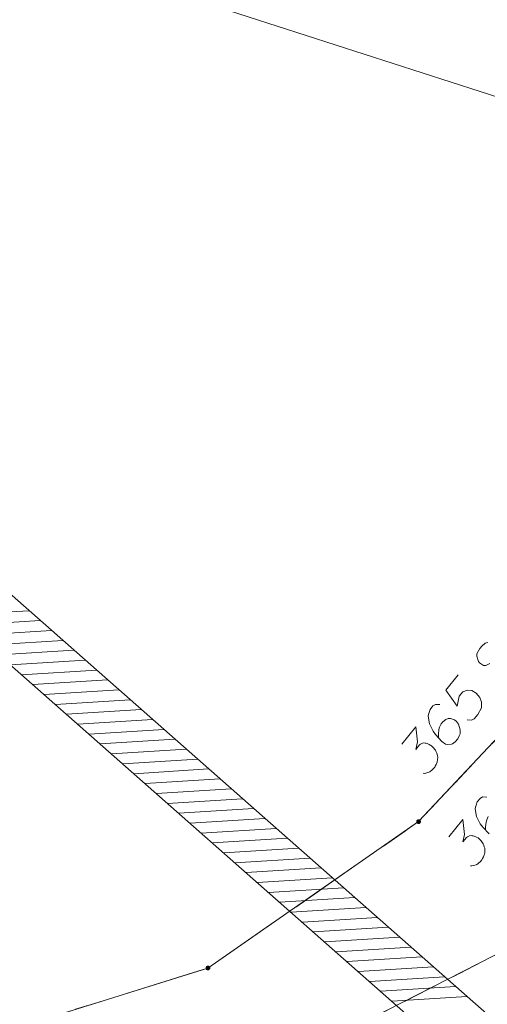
# Model space of a CAD drawing. Header units: metres. Extents: x 5555129 to 5556676, y 5635595 to 5636517.
# Tile 51 of 256: x 5555329 to 5555337, y 5636232 to 5636250. Entities that reach past the tile are written whole.
import ezdxf

# ---------------------------------------------------------------- set-up
doc = ezdxf.new("R2010")
doc.units = ezdxf.units.M
doc.header["$MEASUREMENT"] = 0
doc.linetypes.add('PRZER1-1', pattern=[2, 1, -1])
doc.linetypes.add('PRZER3-1', pattern=[4, 3, -1])
for name, color, linetype, lineweight in [('#digitalizacja', 7, 'Continuous', 18), ('#skartowane', 7, 'Continuous', 18), ('#zakres', 7, 'Continuous', 18)]:
    doc.layers.add(name, color=color, linetype=linetype, lineweight=lineweight)
for name, color, linetype, lineweight, true_color in [('GEPPGD', 7, 'Continuous', 18, 0x008000), ('GESDZI', 7, 'Continuous', 18, 0x0a0909), ('GESKKL', 7, 'PRZER3-1', 18, 0x008000), ('GESUZY', 7, 'PRZER1-1', 18, 0x008000)]:
    doc.layers.add(name, color=color, linetype=linetype, lineweight=lineweight, true_color=true_color)

# ---------------------------------------------------------------- blocks, each defined once
blk = doc.blocks.new('EPPGN')
blk.add_hatch(color=0).paths.add_polyline_path([(0, -0.09), (-0.027812, -0.085595), (-0.052901, -0.072812), (-0.072812, -0.052901), (-0.085595, -0.027812), (-0.09, 0), (-0.085595, 0.027812), (-0.072812, 0.052901), (-0.052901, 0.072812), (-0.027812, 0.085595), (0, 0.09), (0.027812, 0.085595), (0.052901, 0.072812), (0.072812, 0.052901), (0.085595, 0.027812), (0.09, 0), (0.085595, -0.027812), (0.072812, -0.052901), (0.052901, -0.072812), (0.027812, -0.085595)])

msp = doc.modelspace()

# ---------------------------------------------------------------- linework, layer by layer
at = {"layer": '#digitalizacja', "color": 5, "linetype": 'Continuous', "lineweight": 18}
msp.add_line((5555362.51515, 5636240.45268), (5555318.17159, 5636254.78085), dxfattribs=at)
at = {"layer": '#skartowane', "color": 7, "linetype": 'Continuous', "lineweight": 18, "flags": 128}
for points in [[(5555337.33527, 5636238.32061), (5555337.28633, 5636238.30723), (5555337.22033, 5636238.25437), (5555337.18303, 5636238.2086), (5555337.12588, 5636238.11037), (5555337.12635, 5636238.06428), (5555337.15774, 5636237.96252), (5555337.17689, 5636237.93935), (5555337.25304, 5636237.89251), (5555337.29543, 5636237.88844), (5555337.37137, 5636237.92553)], [(5555336.78011, 5636237.71424), (5555336.54504, 5636237.42583), (5555336.75999, 5636237.12875), (5555336.79959, 5636237.31746), (5555336.86298, 5636237.39524), (5555336.95637, 5636237.42577), (5555337.03199, 5636237.42509), (5555337.1173, 5636237.37079), (5555337.18392, 5636237.2937), (5555337.21816, 5636237.20485), (5555337.21631, 5636237.0997), (5555337.14509, 5636236.97492), (5555337.07793, 5636236.89253), (5555337.02602, 5636236.86622), (5555336.94578, 5636236.87066)], [(5555336.43381, 5636237.1585), (5555336.35365, 5636237.16289), (5555336.30633, 5636237.13295), (5555336.2541, 5636237.06887), (5555336.2351, 5636237.00817), (5555336.22187, 5636236.97324), (5555336.21696, 5636236.9391), (5555336.23966, 5636236.79871), (5555336.30851, 5636236.65885), (5555336.35676, 5636236.59662), (5555336.47461, 5636236.47009), (5555336.54324, 5636236.41415), (5555336.58562, 5636236.41008), (5555336.65209, 5636236.41685), (5555336.67247, 5636236.42316), (5555336.72354, 5636236.45771), (5555336.77201, 5636236.51718), (5555336.80016, 5636236.57042), (5555336.81715, 5636236.60995), (5555336.81784, 5636236.68557), (5555336.78191, 5636236.79104), (5555336.7473, 5636236.84204), (5555336.71068, 5636236.87189), (5555336.63252, 5636236.89757), (5555336.59474, 5636236.89788), (5555336.55029, 5636236.88073), (5555336.49175, 5636236.83702), (5555336.4582, 5636236.79586), (5555336.4309, 5636236.73425), (5555336.41851, 5636236.69108), (5555336.41036, 5636236.60631), (5555336.4109, 5636236.56016), (5555336.41338, 5636236.53523)], [(5555335.72433, 5636236.41888), (5555335.98549, 5636236.73929), (5555336.01797, 5636236.46136), (5555335.98628, 5636236.31959), (5555336.05344, 5636236.40198), (5555336.0729, 5636236.41659), (5555336.08498, 5636236.42199), (5555336.09698, 5636236.42744), (5555336.10905, 5636236.43283), (5555336.13767, 5636236.43998), (5555336.1589, 5636236.43791), (5555336.18006, 5636236.43591), (5555336.19759, 5636236.4293), (5555336.23706, 5636236.41237), (5555336.26822, 5636236.39452), (5555336.28199, 5636236.3833), (5555336.3003, 5636236.36838), (5555336.32406, 5636236.34145), (5555336.33861, 5636236.32192), (5555336.35322, 5636236.30245), (5555336.36316, 5636236.28668), (5555336.36861, 5636236.27467), (5555336.374, 5636236.2626), (5555336.37946, 5636236.25059), (5555336.38576, 5636236.23022), (5555336.39285, 5636236.20153), (5555336.39539, 5636236.17667), (5555336.39708, 5636236.16005), (5555336.39501, 5636236.13882), (5555336.393, 5636236.11766), (5555336.38724, 5636236.09189), (5555336.38439, 5636236.07898), (5555336.3674, 5636236.03944), (5555336.34955, 5636236.00827), (5555336.33924, 5636235.98621), (5555336.31316, 5636235.9542), (5555336.2787, 5636235.92134), (5555336.26294, 5636235.91127), (5555336.24716, 5636235.90134), (5555336.2314, 5636235.89127), (5555336.21108, 5636235.88504), (5555336.1907, 5636235.87873), (5555336.15377, 5636235.8708), (5555336.12424, 5636235.87196)], [(5555337.31587, 5636235.4242), (5555337.23571, 5636235.42859), (5555337.18839, 5636235.39865), (5555337.13616, 5636235.33456), (5555337.11716, 5636235.27387), (5555337.10393, 5636235.23894), (5555337.09902, 5636235.2048), (5555337.12172, 5636235.06441), (5555337.19057, 5636234.92455), (5555337.23882, 5636234.86231), (5555337.35667, 5636234.73578)], [(5555336.60639, 5636234.68458), (5555336.86755, 5636235.00499), (5555336.90003, 5636234.72706), (5555336.86834, 5636234.58529), (5555336.9355, 5636234.66768), (5555336.95496, 5636234.68229), (5555336.96704, 5636234.68768), (5555336.97904, 5636234.69314), (5555336.99111, 5636234.69853), (5555337.01973, 5636234.70568), (5555337.04096, 5636234.70361), (5555337.06212, 5636234.7016), (5555337.07965, 5636234.695), (5555337.11912, 5636234.67806), (5555337.15028, 5636234.66022), (5555337.16405, 5636234.649), (5555337.18236, 5636234.63408), (5555337.20612, 5636234.60715), (5555337.22067, 5636234.58762), (5555337.23528, 5636234.56815), (5555337.24522, 5636234.55237), (5555337.25067, 5636234.54037), (5555337.25606, 5636234.5283), (5555337.26152, 5636234.51629), (5555337.26782, 5636234.49592), (5555337.27491, 5636234.46723), (5555337.27745, 5636234.44237), (5555337.27914, 5636234.42575), (5555337.27707, 5636234.40452), (5555337.27506, 5636234.38336), (5555337.2693, 5636234.35759), (5555337.26645, 5636234.34468), (5555337.24946, 5636234.30514), (5555337.23161, 5636234.27397), (5555337.2213, 5636234.2519), (5555337.19522, 5636234.2199), (5555337.16076, 5636234.18704), (5555337.145, 5636234.17697), (5555337.12922, 5636234.16704), (5555337.11346, 5636234.15697), (5555337.09314, 5636234.15073), (5555337.07276, 5636234.14443), (5555337.03583, 5636234.1365), (5555337.0063, 5636234.13766)], [(5555337.34026, 5636235.06156), (5555337.31296, 5636234.99995), (5555337.30057, 5636234.95678), (5555337.29242, 5636234.87201), (5555337.29296, 5636234.82586), (5555337.29544, 5636234.80093)]]:
    msp.add_lwpolyline(points, dxfattribs=at)
at = {"layer": '#zakres', "color": 134, "linetype": 'Continuous', "lineweight": 18}
for p, q in [((5555318.83077, 5636247.67496), (5555346.83077, 5636222.97496)), ((5555318.16923, 5636246.92504), (5555346.16923, 5636222.22504)), ((5555327.3553, 5636238.82832), (5555328.75256, 5636238.91582)), ((5555327.56527, 5636238.64309), (5555328.96254, 5636238.73059)), ((5555327.77525, 5636238.45786), (5555329.17251, 5636238.54536)), ((5555327.98523, 5636238.27263), (5555329.38249, 5636238.36013)), ((5555328.1952, 5636238.0874), (5555329.59247, 5636238.1749)), ((5555328.40518, 5636237.90218), (5555329.80244, 5636237.98967)), ((5555328.61516, 5636237.71695), (5555330.01242, 5636237.80444)), ((5555328.82513, 5636237.53172), (5555330.2224, 5636237.61921)), ((5555329.03511, 5636237.34649), (5555330.43237, 5636237.43398)), ((5555329.24509, 5636237.16126), (5555330.64235, 5636237.24875)), ((5555329.45506, 5636236.97603), (5555330.85233, 5636237.06352)), ((5555329.66504, 5636236.7908), (5555331.0623, 5636236.87829)), ((5555329.87502, 5636236.60557), (5555331.27228, 5636236.69307)), ((5555330.08499, 5636236.42034), (5555331.48226, 5636236.50784)), ((5555330.29497, 5636236.23511), (5555331.69223, 5636236.32261)), ((5555330.50495, 5636236.04988), (5555331.90221, 5636236.13738)), ((5555330.71492, 5636235.86465), (5555332.11219, 5636235.95215)), ((5555330.9249, 5636235.67942), (5555332.32216, 5636235.76692)), ((5555331.13487, 5636235.4942), (5555332.53214, 5636235.58169)), ((5555331.34485, 5636235.30897), (5555332.74211, 5636235.39646)), ((5555331.55483, 5636235.12374), (5555332.95209, 5636235.21123)), ((5555331.7648, 5636234.93851), (5555333.16207, 5636235.026)), ((5555331.97478, 5636234.75328), (5555333.37204, 5636234.84077)), ((5555332.18476, 5636234.56805), (5555333.58202, 5636234.65554)), ((5555332.39473, 5636234.38282), (5555333.792, 5636234.47031)), ((5555332.60471, 5636234.19759), (5555334.00197, 5636234.28508)), ((5555332.81469, 5636234.01236), (5555334.21195, 5636234.09986)), ((5555333.02466, 5636233.82713), (5555334.42193, 5636233.91463)), ((5555333.23464, 5636233.6419), (5555334.6319, 5636233.7294)), ((5555333.44462, 5636233.45667), (5555334.84188, 5636233.54417)), ((5555333.65459, 5636233.27144), (5555335.05186, 5636233.35894)), ((5555333.86457, 5636233.08621), (5555335.26183, 5636233.17371)), ((5555334.07455, 5636232.90099), (5555335.47181, 5636232.98848)), ((5555334.28452, 5636232.71576), (5555335.68179, 5636232.80325)), ((5555334.4945, 5636232.53053), (5555335.89176, 5636232.61802)), ((5555334.70448, 5636232.3453), (5555336.10174, 5636232.43279)), ((5555334.91445, 5636232.16007), (5555336.31171, 5636232.24756)), ((5555335.12443, 5636231.97484), (5555336.52169, 5636232.06233)), ((5555335.3344, 5636231.78961), (5555336.73167, 5636231.8771)), ((5555335.54438, 5636231.60438), (5555336.94164, 5636231.69188))]:
    msp.add_line(p, q, dxfattribs=at)
at = {"layer": 'GESDZI', "color": 96, "linetype": 'Continuous', "lineweight": 18, "flags": 128}
for points in [[(5555286.06709, 5636191.38205), (5555290.47404, 5636196.61702), (5555298.92385, 5636211.27442), (5555300.80168, 5636216.23892), (5555306.62881, 5636221.29313), (5555314.02703, 5636226.76317), (5555322.94092, 5636229.36655), (5555332.09908, 5636232.22556), (5555336.03815, 5636234.96601), (5555341.24402, 5636240.50625), (5555345.59548, 5636246.66731), (5555346.91907, 5636250.92892), (5555350.51078, 5636266.74627), (5555356.45019, 5636289.29937), (5555358.3389, 5636293.78389), (5555360.4012, 5636298.99261), (5555368.85224, 5636315.79059), (5555371.45592, 5636320.1712)], [(5555363.38317, 5636296.60661), (5555358.49581, 5636286.92595), (5555355.10797, 5636274.5495), (5555351.30406, 5636258.6063), (5555348.00759, 5636245.77475), (5555345.48676, 5636240.96424), (5555341.61846, 5636235.79632), (5555338.01466, 5636232.74458), (5555331.4479, 5636229.39107), (5555313.56373, 5636221.95086), (5555308.31625, 5636215.88645), (5555301.24865, 5636210.18228), (5555301.14891, 5636206.68425), (5555298.14279, 5636200.17554), (5555294.3386, 5636194.53802), (5555291.06498, 5636191.38205)], [(5555301.24865, 5636210.18228), (5555308.31625, 5636215.88645), (5555313.56373, 5636221.95086), (5555331.4479, 5636229.39107), (5555338.01466, 5636232.74458), (5555341.61846, 5636235.79632), (5555345.48676, 5636240.96424), (5555348.00759, 5636245.77475), (5555351.30406, 5636258.6063), (5555355.10797, 5636274.5495), (5555358.49581, 5636286.92595), (5555363.38317, 5636296.60661)]]:
    msp.add_lwpolyline(points, dxfattribs=at)
msp.add_lwpolyline([(5555280.77743, 5636227.56838), (5555285.05, 5636232.31), (5555289.79, 5636240.47), (5555302.66, 5636268.89), (5555307.64, 5636279.94), (5555313.36, 5636286.16), (5555323.46444, 5636270.14344), (5555330.68093, 5636262.48448), (5555338.2717, 5636254.20379), (5555345.59548, 5636246.66731), (5555341.24402, 5636240.50625), (5555336.03815, 5636234.96601), (5555332.09908, 5636232.22556), (5555322.94092, 5636229.36655), (5555314.02703, 5636226.76317), (5555306.62881, 5636221.29313), (5555300.80168, 5636216.23892), (5555298.92385, 5636211.27442), (5555285.04465, 5636223.35372), (5555280.77743, 5636227.56838)], close=True, dxfattribs=at)
at = {"layer": 'GESKKL', "color": 96, "linetype": 'PRZER3-1', "lineweight": 18, "ltscale": 0.5, "true_color": 0x008000}
msp.add_lwpolyline([(5555345.59548, 5636246.66731), (5555338.2717, 5636254.20379), (5555330.68093, 5636262.48448), (5555323.46444, 5636270.14344), (5555308.74724, 5636234.156), (5555289.79, 5636240.47), (5555285.05, 5636232.31), (5555280.77743, 5636227.56838), (5555285.04465, 5636223.35372), (5555298.92385, 5636211.27442), (5555300.80168, 5636216.23892), (5555306.62881, 5636221.29313), (5555314.02703, 5636226.76317), (5555322.94092, 5636229.36655), (5555332.09908, 5636232.22556), (5555336.03815, 5636234.96601), (5555341.24402, 5636240.50625), (5555345.59548, 5636246.66731)], close=True, dxfattribs=at)
at = {"layer": 'GESUZY', "color": 96, "linetype": 'PRZER1-1', "lineweight": 18, "ltscale": 0.5, "true_color": 0x008000}
for points in [[(5555286.06709, 5636191.38205), (5555290.47404, 5636196.61702), (5555298.92385, 5636211.27442), (5555300.80168, 5636216.23892), (5555306.62881, 5636221.29313), (5555314.02703, 5636226.76317), (5555322.94092, 5636229.36655), (5555332.09908, 5636232.22556), (5555336.03815, 5636234.96601), (5555341.24402, 5636240.50625), (5555345.59548, 5636246.66731), (5555346.91907, 5636250.92892), (5555350.51078, 5636266.74627), (5555356.45019, 5636289.29937), (5555358.3389, 5636293.78389), (5555360.4012, 5636298.99261), (5555368.85224, 5636315.79059), (5555371.45592, 5636320.1712)], [(5555363.38317, 5636296.60661), (5555358.49581, 5636286.92595), (5555355.10797, 5636274.5495), (5555351.30406, 5636258.6063), (5555348.00759, 5636245.77475), (5555345.48676, 5636240.96424), (5555341.61846, 5636235.79632), (5555338.01466, 5636232.74458), (5555331.4479, 5636229.39107), (5555313.56373, 5636221.95086), (5555308.31625, 5636215.88645), (5555301.24865, 5636210.18228), (5555301.14891, 5636206.68425), (5555298.14279, 5636200.17554), (5555294.3386, 5636194.53802), (5555291.06498, 5636191.38205)], [(5555365.52243, 5636294.01817), (5555364.44984, 5636292.072), (5555357.84965, 5636271.74472), (5555350.62075, 5636246.07119), (5555348.765, 5636239.25655), (5555338.55639, 5636230.24145), (5555314.59606, 5636219.77351), (5555303.53851, 5636208.05803), (5555301.24865, 5636210.18228), (5555308.31625, 5636215.88645), (5555313.56373, 5636221.95086), (5555331.4479, 5636229.39107), (5555338.01466, 5636232.74458), (5555341.61846, 5636235.79632), (5555345.48676, 5636240.96424)], [(5555308.74724, 5636234.156), (5555289.79, 5636240.47), (5555285.05, 5636232.31), (5555280.77743, 5636227.56838), (5555285.04465, 5636223.35372), (5555298.92385, 5636211.27442), (5555300.80168, 5636216.23892), (5555306.62881, 5636221.29313), (5555314.02703, 5636226.76317), (5555322.94092, 5636229.36655), (5555332.09908, 5636232.22556), (5555336.03815, 5636234.96601), (5555341.24402, 5636240.50625), (5555345.59548, 5636246.66731), (5555338.2717, 5636254.20379), (5555330.68093, 5636262.48448), (5555323.46444, 5636270.14344)]]:
    msp.add_lwpolyline(points, dxfattribs=at)

# ---------------------------------------------------------------- block references
at = {"layer": 'GEPPGD', "color": 96, "lineweight": 18, "true_color": 0x008000, "xscale": 0.5, "yscale": 0.5, "zscale": 0.5, "rotation": 90}
for p in [(5555336.03815, 5636234.96601), (5555332.09908, 5636232.22556)]:
    msp.add_blockref('EPPGN', p, dxfattribs=at)

doc.saveas('drawing.dxf')
